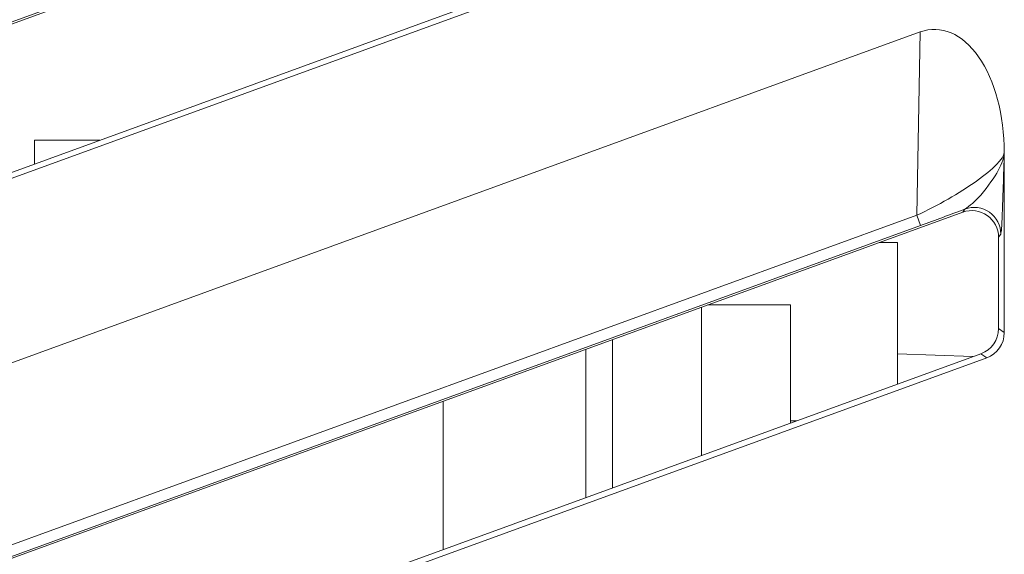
# Model space of a CAD drawing. Header units: millimetres. Extents: x -420 to 420, y -297 to 297.
# Tile 76 of 202: x -47.71 to -36.66, y -3.55 to 2.45. Entities that reach past the tile are written whole.
import ezdxf

# ---------------------------------------------------------------- set-up
doc = ezdxf.new("R2010")
doc.units = ezdxf.units.MM
doc.header["$MEASUREMENT"] = 0
doc.layers.add('layer 1', color=7, linetype='Continuous')

msp = doc.modelspace()

# ---------------------------------------------------------------- linework, layer by layer
at = {"layer": 'layer 1', "lineweight": 9}
for points in [[(-56.424, 1.4627), (-56.424, 1.4627), (-37.602, 8.3135), (-37.602, 8.3135)], [(-56.387, -0.5681), (-56.387, -0.5681), (-37.639, 6.2556), (-37.639, 6.2556)], [(-37.5972, 6.1408), (-37.5972, 6.1408), (-56.4164, -0.7087), (-56.4164, -0.7087)], [(-56.3978, -0.7219), (-56.3978, -0.7219), (-39.9843, 5.2496), (-39.9843, 5.2496)], [(-56.2544, -2.4039), (-56.2544, -2.4039), (-36.8538, 4.6572), (-36.8538, 4.6572)], [(-36.9184, 4.7024), (-36.9184, 4.7024), (-56.1926, -2.3157), (-56.1926, -2.3157)], [(-56.424, -4.5374), (-56.424, -4.5374), (-37.602, 2.3134), (-37.602, 2.3134)], [(-37.639, 0.2555), (-37.639, 0.2555), (-37.602, 2.3134), (-37.602, 2.3134)], [(-37.602, 2.3134), (-37.602, 2.3134), (-37.602, 2.3132), (-37.602, 2.3132)], [(-36.9448, 2.0348), (-36.9448, 2.0348), (-36.9448, 2.0348), (-36.9448, 2.0348)], [(-47.5468, 0.8325), (-47.5468, 0.8325), (-47.5468, 1.0995), (-47.5468, 1.0995)], [(-47.5468, 1.0995), (-47.5468, 1.0995), (-46.813, 1.0995), (-46.813, 1.0995)], [(-36.6566, -1.0611), (-36.6566, -1.0611), (-36.6566, 0.9595), (-36.6566, 0.9595)], [(-36.6566, 0.9595), (-36.6566, 0.9595), (-36.6566, 0.9593), (-36.6566, 0.9593)], [(-36.6566, 0.9595), (-36.6566, 0.9595), (-36.6566, 0.9573), (-36.6566, 0.9573)], [(-36.6566, 0.9573), (-36.6566, 0.9573), (-36.6566, 0.9571), (-36.6566, 0.9571)], [(-36.9698, 0.6397), (-36.9698, 0.6397), (-36.9698, 0.6395), (-36.9698, 0.6395)], [(-56.3978, -6.722), (-56.3978, -6.722), (-37.1234, 0.2905), (-37.1234, 0.2905)], [(-56.387, -6.5682), (-56.387, -6.5682), (-37.639, 0.2555), (-37.639, 0.2555)], [(-37.639, 0.2555), (-37.639, 0.2555), (-37.639, 0.2555), (-37.639, 0.2555)], [(-37.639, 0.2555), (-37.639, 0.2555), (-37.5972, 0.1407), (-37.5972, 0.1407)], [(-37.5972, 0.1407), (-37.4326, 0.2007), (-37.262, 0.2641), (-37.0984, 0.3263)], [(-37.5972, 0.1407), (-37.4326, 0.2007), (-37.262, 0.2641), (-37.0984, 0.3261)], [(-37.5972, 0.1407), (-37.4326, 0.2007), (-37.262, 0.2641), (-37.0984, 0.3261)], [(-37.5972, 0.1407), (-37.4326, 0.2007), (-37.262, 0.2641), (-37.0984, 0.3261)], [(-37.5972, 0.1407), (-37.4326, 0.2007), (-37.262, 0.2641), (-37.0984, 0.3261)], [(-37.5972, 0.1407), (-37.4326, 0.2007), (-37.262, 0.2641), (-37.0984, 0.3261)], [(-37.5972, 0.1407), (-37.4326, 0.2005), (-37.262, 0.2641), (-37.0984, 0.3261)], [(-37.5972, 0.1407), (-37.4326, 0.2005), (-37.262, 0.2641), (-37.0984, 0.3261)], [(-37.5972, 0.1407), (-37.4326, 0.2005), (-37.262, 0.2641), (-37.0984, 0.3261)], [(-37.5972, 0.1407), (-37.4326, 0.2005), (-37.262, 0.2641), (-37.0984, 0.3261)], [(-37.5972, 0.1407), (-37.4326, 0.2005), (-37.262, 0.2641), (-37.0984, 0.3261)], [(-37.5972, 0.1407), (-37.4326, 0.2005), (-37.262, 0.2641), (-37.0984, 0.3261)], [(-37.5972, 0.1407), (-37.4326, 0.2005), (-37.262, 0.2641), (-37.0984, 0.3261)], [(-37.5972, 0.1407), (-37.4326, 0.2005), (-37.262, 0.2641), (-37.0984, 0.3261)], [(-37.5972, 0.1407), (-37.4326, 0.2005), (-37.262, 0.2641), (-37.0984, 0.3261)], [(-37.5972, 0.1407), (-37.4326, 0.2005), (-37.262, 0.2641), (-37.0984, 0.3261)], [(-37.5972, 0.1407), (-37.4326, 0.2005), (-37.262, 0.2641), (-37.0984, 0.3261)], [(-37.5972, 0.1407), (-37.4326, 0.2005), (-37.262, 0.2639), (-37.0984, 0.3261)], [(-37.5972, 0.1407), (-37.4326, 0.2005), (-37.262, 0.2639), (-37.0984, 0.3261)], [(-37.5972, 0.1407), (-37.4326, 0.2005), (-37.262, 0.2639), (-37.0984, 0.3261)], [(-37.5972, 0.1407), (-37.4326, 0.2005), (-37.262, 0.2639), (-37.0984, 0.3261)], [(-37.1234, 0.2905), (-37.1234, 0.2905), (-37.0984, 0.3263), (-37.0984, 0.3263)], [(-37.1234, 0.2905), (-37.1234, 0.2905), (-37.1234, 0.2903), (-37.1234, 0.2903)], [(-37.0984, 0.3263), (-37.0984, 0.3263), (-37.0984, 0.3261), (-37.0984, 0.3261)], [(-36.8488, 0.2543), (-36.8488, 0.2543), (-36.8488, 0.2541), (-36.8488, 0.2541)], [(-37.5972, 0.1407), (-37.5972, 0.1407), (-56.4164, -6.7088), (-56.4164, -6.7088)], [(-37.5972, 0.1407), (-37.5972, 0.1407), (-37.5972, 0.1407), (-37.5972, 0.1407)], [(-36.696, 0.0443), (-36.696, 0.0443), (-36.721, 0.0085), (-36.721, 0.0085)], [(-36.721, 0.0085), (-36.721, 0.0085), (-36.721, -1.0159), (-36.721, -1.0159)], [(-36.721, 0.0085), (-36.721, 0.0085), (-36.721, 0.0085), (-36.721, 0.0085)], [(-37.8566, -0.0505), (-37.8566, -0.0505), (-38.0602, -0.0505), (-38.0602, -0.0505)], [(-37.8566, -1.6393), (-37.8566, -1.6393), (-37.8566, -0.0505), (-37.8566, -0.0505)], [(-39.9843, -0.7505), (-39.9843, -0.7505), (-39.0566, -0.7505), (-39.0566, -0.7505)], [(-39.0566, -0.7505), (-39.0566, -0.7505), (-39.0566, -2.0763), (-39.0566, -2.0763)], [(-40.0567, -0.7767), (-40.0567, -0.7767), (-40.0567, -2.4403), (-40.0567, -2.4403)], [(-36.9184, -1.2977), (-36.7998, -1.2545), (-36.721, -1.1419), (-36.721, -1.0159)], [(-36.9184, -1.2977), (-36.7998, -1.2545), (-36.721, -1.1419), (-36.721, -1.0159)], [(-36.9184, -1.2977), (-36.7998, -1.2545), (-36.721, -1.1419), (-36.721, -1.0159)], [(-36.9184, -1.2977), (-36.7998, -1.2545), (-36.721, -1.1419), (-36.721, -1.0159)], [(-36.9184, -1.2977), (-36.7998, -1.2545), (-36.721, -1.1419), (-36.721, -1.0159)], [(-36.9184, -1.2977), (-36.7998, -1.2545), (-36.721, -1.1419), (-36.721, -1.0159)], [(-36.9184, -1.2977), (-36.7998, -1.2545), (-36.721, -1.1419), (-36.721, -1.0159)], [(-36.9184, -1.2977), (-36.7998, -1.2545), (-36.721, -1.1419), (-36.721, -1.0159)], [(-36.9184, -1.2977), (-36.7998, -1.2545), (-36.721, -1.1419), (-36.721, -1.0159)], [(-36.9184, -1.2977), (-36.7998, -1.2545), (-36.721, -1.1419), (-36.721, -1.0159)], [(-36.9184, -1.2977), (-36.7998, -1.2545), (-36.721, -1.1419), (-36.721, -1.0159)], [(-36.9184, -1.2977), (-36.7998, -1.2545), (-36.721, -1.1419), (-36.721, -1.0159)], [(-36.9184, -1.2977), (-36.7998, -1.2545), (-36.721, -1.1419), (-36.721, -1.0159)], [(-36.9184, -1.2977), (-36.7998, -1.2545), (-36.721, -1.1419), (-36.721, -1.0159)], [(-36.9184, -1.2977), (-36.7998, -1.2545), (-36.721, -1.1419), (-36.721, -1.0159)], [(-36.9184, -1.2977), (-36.7998, -1.2545), (-36.721, -1.1419), (-36.721, -1.0159)], [(-36.9184, -1.2977), (-36.7998, -1.2545), (-36.721, -1.1419), (-36.721, -1.0159)], [(-36.9184, -1.2977), (-36.7998, -1.2547), (-36.721, -1.1419), (-36.721, -1.0159)], [(-36.9184, -1.2977), (-36.7998, -1.2547), (-36.721, -1.1419), (-36.721, -1.0159)], [(-36.9184, -1.2977), (-36.7998, -1.2547), (-36.721, -1.1421), (-36.721, -1.0159)], [(-36.9184, -1.2977), (-36.7998, -1.2547), (-36.721, -1.1421), (-36.721, -1.0159)], [(-36.8538, -1.3429), (-36.7354, -1.2997), (-36.6566, -1.1871), (-36.6566, -1.0611)], [(-36.8538, -1.3429), (-36.7354, -1.2997), (-36.6566, -1.1871), (-36.6566, -1.0611)], [(-36.8538, -1.3429), (-36.7354, -1.2997), (-36.6566, -1.1871), (-36.6566, -1.0611)], [(-36.8538, -1.3429), (-36.7354, -1.2997), (-36.6566, -1.1871), (-36.6566, -1.0611)], [(-36.8538, -1.3429), (-36.7354, -1.2997), (-36.6566, -1.1871), (-36.6566, -1.0611)], [(-36.8538, -1.3429), (-36.7354, -1.2997), (-36.6566, -1.1871), (-36.6566, -1.0611)], [(-36.8538, -1.3429), (-36.7354, -1.2997), (-36.6566, -1.1871), (-36.6566, -1.0611)], [(-36.8538, -1.3429), (-36.7354, -1.2997), (-36.6566, -1.1871), (-36.6566, -1.0611)], [(-36.8538, -1.3429), (-36.7354, -1.2997), (-36.6566, -1.1871), (-36.6566, -1.0611)], [(-36.8538, -1.3429), (-36.7354, -1.2997), (-36.6566, -1.1871), (-36.6566, -1.0611)], [(-36.8538, -1.3429), (-36.7354, -1.2997), (-36.6566, -1.1871), (-36.6566, -1.0611)], [(-36.8538, -1.3429), (-36.7354, -1.2997), (-36.6566, -1.1871), (-36.6566, -1.0611)], [(-36.8538, -1.3429), (-36.7354, -1.2997), (-36.6566, -1.1871), (-36.6566, -1.0611)], [(-36.8538, -1.3429), (-36.7354, -1.2997), (-36.6566, -1.1871), (-36.6566, -1.0611)], [(-36.8538, -1.3429), (-36.7354, -1.2997), (-36.6566, -1.1871), (-36.6566, -1.0611)], [(-36.8538, -1.3429), (-36.7354, -1.2997), (-36.6566, -1.1871), (-36.6566, -1.0611)], [(-36.8538, -1.3429), (-36.7354, -1.2997), (-36.6566, -1.1871), (-36.6566, -1.0611)], [(-36.8538, -1.3429), (-36.7354, -1.2997), (-36.6566, -1.1871), (-36.6566, -1.0611)], [(-36.8538, -1.3429), (-36.7354, -1.2997), (-36.6566, -1.1871), (-36.6566, -1.0611)], [(-36.8538, -1.3429), (-36.7354, -1.2997), (-36.6566, -1.1871), (-36.6566, -1.0611)], [(-36.8538, -1.3429), (-36.7354, -1.2997), (-36.6566, -1.1871), (-36.6566, -1.0611)], [(-36.721, -1.0159), (-36.721, -1.0159), (-36.6566, -1.0611), (-36.6566, -1.0611)], [(-36.721, -1.0159), (-36.721, -1.0159), (-36.721, -1.0159), (-36.721, -1.0159)], [(-36.6566, -1.0611), (-36.6566, -1.0611), (-36.6566, -1.0611), (-36.6566, -1.0611)], [(-41.0567, -1.1405), (-41.0567, -1.1405), (-41.0567, -2.8045), (-41.0567, -2.8045)], [(-36.9184, -1.2977), (-36.9184, -1.2977), (-56.1926, -8.3158), (-56.1926, -8.3158)], [(-41.3567, -1.2497), (-41.3567, -1.2497), (-41.3567, -2.9137), (-41.3567, -2.9137)], [(-37.009, -1.3307), (-37.009, -1.3307), (-37.8566, -1.3005), (-37.8566, -1.3005)], [(-36.8538, -1.3429), (-36.8538, -1.3429), (-36.9184, -1.2977), (-36.9184, -1.2977)], [(-36.9184, -1.2977), (-36.9184, -1.2977), (-36.9184, -1.2977), (-36.9184, -1.2977)], [(-56.2544, -8.404), (-56.2544, -8.404), (-36.8538, -1.3429), (-36.8538, -1.3429)], [(-36.8538, -1.3429), (-36.8538, -1.3429), (-36.8538, -1.3429), (-36.8538, -1.3429)], [(-42.9567, -1.8317), (-42.9567, -1.8317), (-42.9567, -3.4964), (-42.9567, -3.4964)], [(-38.9856, -2.0505), (-38.9856, -2.0505), (-39.0566, -2.0505), (-39.0566, -2.0505)]]:
    msp.add_open_spline(points, degree=3, dxfattribs=at)
for points, knots in [([(-36.6566, 0.9595), (-36.6566, 1.3791), (-36.7622, 1.7731), (-36.9448, 2.0348), (-36.9448, 2.0348), (-37.1274, 2.2964), (-37.3682, 2.3984), (-37.602, 2.3134)], [0, 0, 0, 0, 0.3333333, 0.3333333, 0.3333333, 0.3333333, 1, 1, 1, 1]), ([(-36.6566, 0.9595), (-36.6566, 1.3791), (-36.7622, 1.7731), (-36.9448, 2.0348), (-36.9448, 2.0348), (-37.1274, 2.2964), (-37.3682, 2.3984), (-37.602, 2.3132)], [0, 0, 0, 0, 0.3333333, 0.3333333, 0.3333333, 0.3333333, 1, 1, 1, 1]), ([(-36.6566, 0.9595), (-36.6566, 1.3791), (-36.7622, 1.7731), (-36.9448, 2.0348), (-36.9448, 2.0348), (-37.1274, 2.2964), (-37.3682, 2.3984), (-37.602, 2.3132)], [0, 0, 0, 0, 0.3333333, 0.3333333, 0.3333333, 0.3333333, 1, 1, 1, 1]), ([(-36.6566, 0.9595), (-36.6566, 1.3791), (-36.7622, 1.7731), (-36.9448, 2.0348), (-36.9448, 2.0348), (-37.1274, 2.2964), (-37.3682, 2.3984), (-37.602, 2.3132)], [0, 0, 0, 0, 0.3333333, 0.3333333, 0.3333333, 0.3333333, 1, 1, 1, 1]), ([(-36.6566, 0.9595), (-36.6566, 1.3791), (-36.7622, 1.7731), (-36.9448, 2.0348), (-36.9448, 2.0348), (-37.1274, 2.2964), (-37.3682, 2.3984), (-37.602, 2.3132)], [0, 0, 0, 0, 0.3333333, 0.3333333, 0.3333333, 0.3333333, 1, 1, 1, 1]), ([(-36.6566, 0.9595), (-36.6566, 1.3791), (-36.7622, 1.7731), (-36.9448, 2.0348), (-36.9448, 2.0348), (-37.1274, 2.2962), (-37.3682, 2.3984), (-37.602, 2.3132)], [0, 0, 0, 0, 0.3333333, 0.3333333, 0.3333333, 0.3333333, 1, 1, 1, 1]), ([(-36.6566, 0.9595), (-36.6566, 1.3791), (-36.7622, 1.7731), (-36.9448, 2.0348), (-36.9448, 2.0348), (-37.1274, 2.2962), (-37.3682, 2.3984), (-37.602, 2.3132)], [0, 0, 0, 0, 0.3333333, 0.3333333, 0.3333333, 0.3333333, 1, 1, 1, 1]), ([(-36.6566, 0.9595), (-36.6566, 1.3791), (-36.7622, 1.7731), (-36.9448, 2.0348), (-36.9448, 2.0348), (-37.1274, 2.2962), (-37.3682, 2.3984), (-37.602, 2.3132)], [0, 0, 0, 0, 0.3333333, 0.3333333, 0.3333333, 0.3333333, 1, 1, 1, 1]), ([(-36.6566, 0.9595), (-36.6566, 1.3791), (-36.7622, 1.7731), (-36.9448, 2.0348), (-36.9448, 2.0348), (-37.1274, 2.2962), (-37.3682, 2.3984), (-37.602, 2.3132)], [0, 0, 0, 0, 0.3333333, 0.3333333, 0.3333333, 0.3333333, 1, 1, 1, 1]), ([(-36.6566, 0.9595), (-36.6566, 1.3791), (-36.7622, 1.7731), (-36.9448, 2.0348), (-36.9448, 2.0348), (-37.1274, 2.2962), (-37.3682, 2.3984), (-37.602, 2.3132)], [0, 0, 0, 0, 0.3333333, 0.3333333, 0.3333333, 0.3333333, 1, 1, 1, 1]), ([(-36.6566, 0.9595), (-36.6566, 1.3791), (-36.7622, 1.7731), (-36.9448, 2.0348), (-36.9448, 2.0348), (-37.1274, 2.2962), (-37.3682, 2.3984), (-37.602, 2.3132)], [0, 0, 0, 0, 0.3333333, 0.3333333, 0.3333333, 0.3333333, 1, 1, 1, 1]), ([(-36.6566, 0.9595), (-36.6566, 1.3791), (-36.7622, 1.7731), (-36.9448, 2.0348), (-36.9448, 2.0348), (-37.1274, 2.2962), (-37.3682, 2.3984), (-37.602, 2.3132)], [0, 0, 0, 0, 0.3333333, 0.3333333, 0.3333333, 0.3333333, 1, 1, 1, 1]), ([(-36.6566, 0.9595), (-36.6566, 1.3791), (-36.7622, 1.7731), (-36.9448, 2.0348), (-36.9448, 2.0348), (-37.1274, 2.2962), (-37.3682, 2.3984), (-37.602, 2.3132)], [0, 0, 0, 0, 0.3333333, 0.3333333, 0.3333333, 0.3333333, 1, 1, 1, 1]), ([(-36.6566, 0.9595), (-36.6566, 1.3791), (-36.7622, 1.7731), (-36.9448, 2.0348), (-36.9448, 2.0348), (-37.1274, 2.2962), (-37.3682, 2.3984), (-37.602, 2.3132)], [0, 0, 0, 0, 0.3333333, 0.3333333, 0.3333333, 0.3333333, 1, 1, 1, 1]), ([(-36.6566, 0.9595), (-36.6566, 1.3791), (-36.7622, 1.7731), (-36.9448, 2.0348), (-36.9448, 2.0348), (-37.1274, 2.2962), (-37.3682, 2.3984), (-37.602, 2.3132)], [0, 0, 0, 0, 0.3333333, 0.3333333, 0.3333333, 0.3333333, 1, 1, 1, 1]), ([(-36.6566, 0.9593), (-36.6566, 1.3791), (-36.7622, 1.7731), (-36.9448, 2.0348), (-36.9448, 2.0348), (-37.1274, 2.2962), (-37.3682, 2.3984), (-37.602, 2.3132)], [0, 0, 0, 0, 0.3333333, 0.3333333, 0.3333333, 0.3333333, 1, 1, 1, 1]), ([(-36.6566, 0.9593), (-36.6566, 1.3791), (-36.7622, 1.7731), (-36.9448, 2.0348), (-36.9448, 2.0348), (-37.1274, 2.2962), (-37.3682, 2.3984), (-37.602, 2.3132)], [0, 0, 0, 0, 0.3333333, 0.3333333, 0.3333333, 0.3333333, 1, 1, 1, 1]), ([(-36.6566, 0.9593), (-36.6566, 1.3791), (-36.7622, 1.7731), (-36.9448, 2.0348), (-36.9448, 2.0348), (-37.1274, 2.2962), (-37.3682, 2.3984), (-37.602, 2.3132)], [0, 0, 0, 0, 0.3333333, 0.3333333, 0.3333333, 0.3333333, 1, 1, 1, 1]), ([(-36.6566, 0.9593), (-36.6566, 1.3791), (-36.7622, 1.7731), (-36.9448, 2.0348), (-36.9448, 2.0348), (-37.1274, 2.2962), (-37.3682, 2.3984), (-37.602, 2.3132)], [0, 0, 0, 0, 0.3333333, 0.3333333, 0.3333333, 0.3333333, 1, 1, 1, 1]), ([(-36.6566, 0.9593), (-36.6566, 1.3791), (-36.7622, 1.7731), (-36.9448, 2.0348), (-36.9448, 2.0348), (-37.1274, 2.2962), (-37.3682, 2.3984), (-37.602, 2.3132)], [0, 0, 0, 0, 0.3333333, 0.3333333, 0.3333333, 0.3333333, 1, 1, 1, 1]), ([(-36.6566, 0.9593), (-36.6566, 1.3791), (-36.7622, 1.7731), (-36.9448, 2.0348), (-36.9448, 2.0348), (-37.1274, 2.2962), (-37.3682, 2.3984), (-37.602, 2.3132)], [0, 0, 0, 0, 0.3333333, 0.3333333, 0.3333333, 0.3333333, 1, 1, 1, 1]), ([(-37.639, 0.2555), (-37.4048, 0.3633), (-37.1596, 0.5041), (-36.9698, 0.6397), (-36.9698, 0.6397), (-36.78, 0.7753), (-36.6652, 0.8915), (-36.6566, 0.9573)], [0, 0, 0, 0, 0.3333333, 0.3333333, 0.3333333, 0.3333333, 1, 1, 1, 1]), ([(-37.639, 0.2555), (-37.4048, 0.3633), (-37.1596, 0.5041), (-36.9698, 0.6397), (-36.9698, 0.6397), (-36.78, 0.7753), (-36.6652, 0.8915), (-36.6566, 0.9573)], [0, 0, 0, 0, 0.3333333, 0.3333333, 0.3333333, 0.3333333, 1, 1, 1, 1]), ([(-37.639, 0.2555), (-37.4048, 0.3633), (-37.1596, 0.5041), (-36.9698, 0.6397), (-36.9698, 0.6397), (-36.78, 0.7753), (-36.6652, 0.8915), (-36.6566, 0.9573)], [0, 0, 0, 0, 0.3333333, 0.3333333, 0.3333333, 0.3333333, 1, 1, 1, 1]), ([(-37.639, 0.2555), (-37.4048, 0.3633), (-37.1596, 0.5041), (-36.9698, 0.6397), (-36.9698, 0.6397), (-36.78, 0.7753), (-36.6652, 0.8915), (-36.6566, 0.9573)], [0, 0, 0, 0, 0.3333333, 0.3333333, 0.3333333, 0.3333333, 1, 1, 1, 1]), ([(-37.639, 0.2555), (-37.4048, 0.3633), (-37.1596, 0.5041), (-36.9698, 0.6397), (-36.9698, 0.6397), (-36.78, 0.7753), (-36.6652, 0.8915), (-36.6566, 0.9573)], [0, 0, 0, 0, 0.3333333, 0.3333333, 0.3333333, 0.3333333, 1, 1, 1, 1]), ([(-37.639, 0.2555), (-37.4048, 0.3633), (-37.1596, 0.5041), (-36.9698, 0.6397), (-36.9698, 0.6397), (-36.78, 0.7753), (-36.6652, 0.8915), (-36.6566, 0.9571)], [0, 0, 0, 0, 0.3333333, 0.3333333, 0.3333333, 0.3333333, 1, 1, 1, 1]), ([(-37.639, 0.2555), (-37.4048, 0.3633), (-37.1596, 0.5041), (-36.9698, 0.6397), (-36.9698, 0.6397), (-36.78, 0.7753), (-36.6652, 0.8915), (-36.6566, 0.9571)], [0, 0, 0, 0, 0.3333333, 0.3333333, 0.3333333, 0.3333333, 1, 1, 1, 1]), ([(-37.639, 0.2555), (-37.4048, 0.3633), (-37.1596, 0.5041), (-36.9698, 0.6397), (-36.9698, 0.6397), (-36.78, 0.7751), (-36.6652, 0.8915), (-36.6566, 0.9571)], [0, 0, 0, 0, 0.3333333, 0.3333333, 0.3333333, 0.3333333, 1, 1, 1, 1]), ([(-37.639, 0.2555), (-37.4048, 0.3633), (-37.1596, 0.5041), (-36.9698, 0.6397), (-36.9698, 0.6397), (-36.78, 0.7751), (-36.6652, 0.8915), (-36.6566, 0.9571)], [0, 0, 0, 0, 0.3333333, 0.3333333, 0.3333333, 0.3333333, 1, 1, 1, 1]), ([(-37.639, 0.2555), (-37.4048, 0.3633), (-37.1596, 0.5041), (-36.9698, 0.6397), (-36.9698, 0.6397), (-36.78, 0.7751), (-36.6652, 0.8915), (-36.6566, 0.9571)], [0, 0, 0, 0, 0.3333333, 0.3333333, 0.3333333, 0.3333333, 1, 1, 1, 1]), ([(-37.639, 0.2555), (-37.4048, 0.3633), (-37.1596, 0.5041), (-36.9698, 0.6397), (-36.9698, 0.6397), (-36.78, 0.7751), (-36.6652, 0.8915), (-36.6566, 0.9571)], [0, 0, 0, 0, 0.3333333, 0.3333333, 0.3333333, 0.3333333, 1, 1, 1, 1]), ([(-37.639, 0.2555), (-37.4048, 0.3633), (-37.1596, 0.5041), (-36.9698, 0.6397), (-36.9698, 0.6397), (-36.78, 0.7751), (-36.6652, 0.8915), (-36.6566, 0.9571)], [0, 0, 0, 0, 0.3333333, 0.3333333, 0.3333333, 0.3333333, 1, 1, 1, 1]), ([(-37.639, 0.2555), (-37.4048, 0.3633), (-37.1596, 0.5041), (-36.9698, 0.6397), (-36.9698, 0.6397), (-36.78, 0.7751), (-36.6652, 0.8915), (-36.6566, 0.9571)], [0, 0, 0, 0, 0.3333333, 0.3333333, 0.3333333, 0.3333333, 1, 1, 1, 1]), ([(-37.639, 0.2555), (-37.4048, 0.3633), (-37.1596, 0.5041), (-36.9698, 0.6397), (-36.9698, 0.6397), (-36.78, 0.7751), (-36.6652, 0.8915), (-36.6566, 0.9571)], [0, 0, 0, 0, 0.3333333, 0.3333333, 0.3333333, 0.3333333, 1, 1, 1, 1]), ([(-37.639, 0.2555), (-37.4048, 0.3633), (-37.1596, 0.5041), (-36.9698, 0.6397), (-36.9698, 0.6397), (-36.78, 0.7751), (-36.6652, 0.8915), (-36.6566, 0.9571)], [0, 0, 0, 0, 0.3333333, 0.3333333, 0.3333333, 0.3333333, 1, 1, 1, 1]), ([(-37.639, 0.2555), (-37.4048, 0.3633), (-37.1596, 0.5041), (-36.9698, 0.6397), (-36.9698, 0.6397), (-36.78, 0.7751), (-36.6652, 0.8915), (-36.6566, 0.9571)], [0, 0, 0, 0, 0.3333333, 0.3333333, 0.3333333, 0.3333333, 1, 1, 1, 1]), ([(-37.639, 0.2555), (-37.4048, 0.3633), (-37.1596, 0.5041), (-36.9698, 0.6397), (-36.9698, 0.6397), (-36.78, 0.7751), (-36.6652, 0.8915), (-36.6566, 0.9571)], [0, 0, 0, 0, 0.3333333, 0.3333333, 0.3333333, 0.3333333, 1, 1, 1, 1]), ([(-37.639, 0.2555), (-37.4048, 0.3633), (-37.1596, 0.5041), (-36.9698, 0.6397), (-36.9698, 0.6397), (-36.78, 0.7751), (-36.6652, 0.8915), (-36.6566, 0.9571)], [0, 0, 0, 0, 0.3333333, 0.3333333, 0.3333333, 0.3333333, 1, 1, 1, 1]), ([(-37.639, 0.2555), (-37.4048, 0.3633), (-37.1596, 0.5041), (-36.9698, 0.6395), (-36.9698, 0.6395), (-36.78, 0.7751), (-36.6652, 0.8915), (-36.6566, 0.9571)], [0, 0, 0, 0, 0.3333333, 0.3333333, 0.3333333, 0.3333333, 1, 1, 1, 1]), ([(-37.639, 0.2555), (-37.4048, 0.3633), (-37.1596, 0.5041), (-36.9698, 0.6395), (-36.9698, 0.6395), (-36.78, 0.7751), (-36.6652, 0.8915), (-36.6566, 0.9571)], [0, 0, 0, 0, 0.3333333, 0.3333333, 0.3333333, 0.3333333, 1, 1, 1, 1]), ([(-37.639, 0.2555), (-37.4048, 0.3633), (-37.1596, 0.5041), (-36.9698, 0.6395), (-36.9698, 0.6395), (-36.78, 0.7751), (-36.6652, 0.8915), (-36.6566, 0.9571)], [0, 0, 0, 0, 0.3333333, 0.3333333, 0.3333333, 0.3333333, 1, 1, 1, 1]), ([(-37.0984, 0.3263), (-37.0706, 0.3457), (-37.043, 0.3653), (-37.015, 0.3889), (-37.015, 0.3889), (-36.931, 0.4603), (-36.845, 0.5701), (-36.7812, 0.6669), (-36.7812, 0.6669), (-36.7242, 0.7537), (-36.685, 0.8301), (-36.6666, 0.8999), (-36.6666, 0.8999), (-36.666, 0.9023), (-36.6654, 0.9045), (-36.665, 0.9067), (-36.665, 0.9067), (-36.6616, 0.9201), (-36.6592, 0.9331), (-36.6578, 0.9455), (-36.6578, 0.9455), (-36.6574, 0.9487), (-36.657, 0.9517), (-36.6568, 0.9549), (-36.6568, 0.9549), (-36.6566, 0.9557), (-36.6566, 0.9565), (-36.6566, 0.9573)], [0, 0, 0, 0, 0.125, 0.125, 0.125, 0.125, 0.25, 0.25, 0.25, 0.25, 0.375, 0.375, 0.375, 0.375, 0.5, 0.5, 0.5, 0.5, 0.625, 0.625, 0.625, 0.625, 0.75, 0.75, 0.75, 0.75, 1, 1, 1, 1]), ([(-36.6566, 0.9573), (-36.6566, 0.9559), (-36.6566, 0.9545), (-36.6566, 0.9531), (-36.6566, 0.9531), (-36.6576, 0.9245), (-36.6586, 0.8953), (-36.6596, 0.8663), (-36.6596, 0.8663), (-36.6636, 0.7391), (-36.6676, 0.6123), (-36.6718, 0.4857), (-36.6718, 0.4857), (-36.6768, 0.3337), (-36.682, 0.1823), (-36.688, 0.1091), (-36.688, 0.1091), (-36.6906, 0.0783), (-36.6932, 0.0613), (-36.696, 0.0443)], [0, 0, 0, 0, 0.1666667, 0.1666667, 0.1666667, 0.1666667, 0.3333333, 0.3333333, 0.3333333, 0.3333333, 0.5, 0.5, 0.5, 0.5, 0.6666667, 0.6666667, 0.6666667, 0.6666667, 1, 1, 1, 1]), ([(-36.696, 0.0443), (-36.696, 0.1421), (-36.7438, 0.2337), (-36.824, 0.2899), (-36.824, 0.2899), (-36.904, 0.3459), (-37.0064, 0.3595), (-37.0984, 0.3263)], [0, 0, 0, 0, 0.3333333, 0.3333333, 0.3333333, 0.3333333, 1, 1, 1, 1]), ([(-36.721, 0.0085), (-36.721, 0.1065), (-36.7688, 0.1981), (-36.8488, 0.2543), (-36.8488, 0.2543), (-36.929, 0.3103), (-37.0314, 0.3239), (-37.1234, 0.2905)], [0, 0, 0, 0, 0.3333333, 0.3333333, 0.3333333, 0.3333333, 1, 1, 1, 1]), ([(-36.721, 0.0085), (-36.721, 0.1065), (-36.7688, 0.1981), (-36.8488, 0.2543), (-36.8488, 0.2543), (-36.929, 0.3103), (-37.0314, 0.3239), (-37.1234, 0.2905)], [0, 0, 0, 0, 0.3333333, 0.3333333, 0.3333333, 0.3333333, 1, 1, 1, 1]), ([(-36.721, 0.0085), (-36.721, 0.1065), (-36.7688, 0.1981), (-36.8488, 0.2543), (-36.8488, 0.2543), (-36.929, 0.3103), (-37.0314, 0.3239), (-37.1234, 0.2905)], [0, 0, 0, 0, 0.3333333, 0.3333333, 0.3333333, 0.3333333, 1, 1, 1, 1]), ([(-36.721, 0.0085), (-36.721, 0.1065), (-36.7688, 0.1981), (-36.8488, 0.2543), (-36.8488, 0.2543), (-36.929, 0.3103), (-37.0314, 0.3239), (-37.1234, 0.2905)], [0, 0, 0, 0, 0.3333333, 0.3333333, 0.3333333, 0.3333333, 1, 1, 1, 1]), ([(-36.721, 0.0085), (-36.721, 0.1065), (-36.7688, 0.1981), (-36.8488, 0.2543), (-36.8488, 0.2543), (-36.929, 0.3103), (-37.0314, 0.3239), (-37.1234, 0.2905)], [0, 0, 0, 0, 0.3333333, 0.3333333, 0.3333333, 0.3333333, 1, 1, 1, 1]), ([(-36.721, 0.0085), (-36.721, 0.1065), (-36.7688, 0.1981), (-36.8488, 0.2543), (-36.8488, 0.2543), (-36.929, 0.3103), (-37.0314, 0.3239), (-37.1234, 0.2905)], [0, 0, 0, 0, 0.3333333, 0.3333333, 0.3333333, 0.3333333, 1, 1, 1, 1]), ([(-36.721, 0.0085), (-36.721, 0.1065), (-36.7688, 0.1981), (-36.8488, 0.2543), (-36.8488, 0.2543), (-36.929, 0.3103), (-37.0314, 0.3239), (-37.1234, 0.2903)], [0, 0, 0, 0, 0.3333333, 0.3333333, 0.3333333, 0.3333333, 1, 1, 1, 1]), ([(-36.721, 0.0085), (-36.721, 0.1063), (-36.7688, 0.1981), (-36.8488, 0.2543), (-36.8488, 0.2543), (-36.929, 0.3103), (-37.0314, 0.3239), (-37.1234, 0.2903)], [0, 0, 0, 0, 0.3333333, 0.3333333, 0.3333333, 0.3333333, 1, 1, 1, 1]), ([(-36.721, 0.0085), (-36.721, 0.1063), (-36.7688, 0.1981), (-36.8488, 0.2543), (-36.8488, 0.2543), (-36.929, 0.3103), (-37.0314, 0.3239), (-37.1234, 0.2903)], [0, 0, 0, 0, 0.3333333, 0.3333333, 0.3333333, 0.3333333, 1, 1, 1, 1]), ([(-36.721, 0.0085), (-36.721, 0.1063), (-36.7688, 0.1981), (-36.8488, 0.2543), (-36.8488, 0.2543), (-36.929, 0.3103), (-37.0314, 0.3239), (-37.1234, 0.2903)], [0, 0, 0, 0, 0.3333333, 0.3333333, 0.3333333, 0.3333333, 1, 1, 1, 1]), ([(-36.721, 0.0085), (-36.721, 0.1063), (-36.7688, 0.1981), (-36.8488, 0.2543), (-36.8488, 0.2543), (-36.929, 0.3103), (-37.0314, 0.3239), (-37.1234, 0.2903)], [0, 0, 0, 0, 0.3333333, 0.3333333, 0.3333333, 0.3333333, 1, 1, 1, 1]), ([(-36.721, 0.0085), (-36.721, 0.1063), (-36.7688, 0.1981), (-36.8488, 0.2543), (-36.8488, 0.2543), (-36.929, 0.3103), (-37.0314, 0.3239), (-37.1234, 0.2903)], [0, 0, 0, 0, 0.3333333, 0.3333333, 0.3333333, 0.3333333, 1, 1, 1, 1]), ([(-36.721, 0.0085), (-36.721, 0.1063), (-36.7688, 0.1981), (-36.8488, 0.2543), (-36.8488, 0.2543), (-36.929, 0.3103), (-37.0314, 0.3239), (-37.1234, 0.2903)], [0, 0, 0, 0, 0.3333333, 0.3333333, 0.3333333, 0.3333333, 1, 1, 1, 1]), ([(-36.721, 0.0085), (-36.721, 0.1063), (-36.7688, 0.1981), (-36.8488, 0.2543), (-36.8488, 0.2543), (-36.929, 0.3103), (-37.0314, 0.3239), (-37.1234, 0.2903)], [0, 0, 0, 0, 0.3333333, 0.3333333, 0.3333333, 0.3333333, 1, 1, 1, 1]), ([(-36.721, 0.0085), (-36.721, 0.1063), (-36.7688, 0.1981), (-36.8488, 0.2543), (-36.8488, 0.2543), (-36.929, 0.3103), (-37.0314, 0.3239), (-37.1234, 0.2903)], [0, 0, 0, 0, 0.3333333, 0.3333333, 0.3333333, 0.3333333, 1, 1, 1, 1]), ([(-36.721, 0.0085), (-36.721, 0.1063), (-36.7688, 0.1981), (-36.8488, 0.2543), (-36.8488, 0.2543), (-36.929, 0.3103), (-37.0314, 0.3239), (-37.1234, 0.2903)], [0, 0, 0, 0, 0.3333333, 0.3333333, 0.3333333, 0.3333333, 1, 1, 1, 1]), ([(-36.721, 0.0085), (-36.721, 0.1063), (-36.7688, 0.1981), (-36.8488, 0.2543), (-36.8488, 0.2543), (-36.929, 0.3103), (-37.0314, 0.3239), (-37.1234, 0.2903)], [0, 0, 0, 0, 0.3333333, 0.3333333, 0.3333333, 0.3333333, 1, 1, 1, 1]), ([(-36.721, 0.0085), (-36.721, 0.1063), (-36.7688, 0.1981), (-36.8488, 0.2543), (-36.8488, 0.2543), (-36.929, 0.3103), (-37.0314, 0.3239), (-37.1234, 0.2903)], [0, 0, 0, 0, 0.3333333, 0.3333333, 0.3333333, 0.3333333, 1, 1, 1, 1]), ([(-36.721, 0.0085), (-36.721, 0.1063), (-36.7688, 0.1981), (-36.8488, 0.2543), (-36.8488, 0.2543), (-36.929, 0.3103), (-37.0314, 0.3239), (-37.1234, 0.2903)], [0, 0, 0, 0, 0.3333333, 0.3333333, 0.3333333, 0.3333333, 1, 1, 1, 1]), ([(-36.721, 0.0085), (-36.721, 0.1063), (-36.7688, 0.1981), (-36.8488, 0.2541), (-36.8488, 0.2541), (-36.929, 0.3103), (-37.0314, 0.3239), (-37.1234, 0.2903)], [0, 0, 0, 0, 0.3333333, 0.3333333, 0.3333333, 0.3333333, 1, 1, 1, 1]), ([(-36.721, 0.0085), (-36.721, 0.1063), (-36.7688, 0.1981), (-36.8488, 0.2541), (-36.8488, 0.2541), (-36.929, 0.3103), (-37.0314, 0.3239), (-37.1234, 0.2903)], [0, 0, 0, 0, 0.3333333, 0.3333333, 0.3333333, 0.3333333, 1, 1, 1, 1])]:
    msp.add_open_spline(points, degree=3, knots=knots, dxfattribs=at)

doc.saveas('drawing.dxf')
